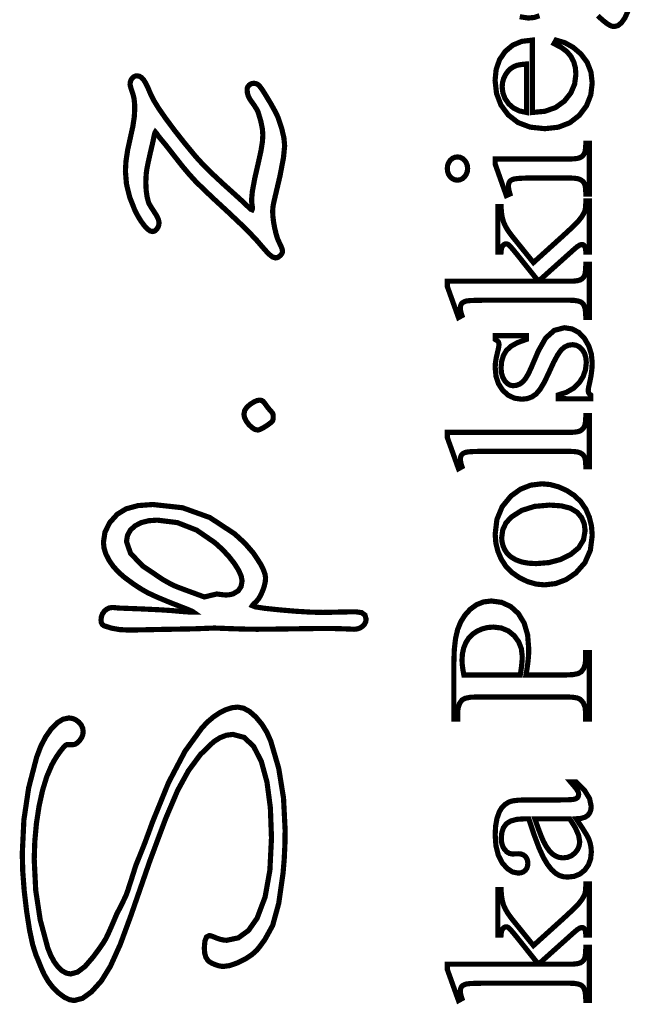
# Model space of a CAD drawing. Header units: millimetres. Extents: x 0 to 6566002, y 0 to 5716629.
# Tile 54 of 99: x 6563996 to 6564003, y 5716330 to 5716341. Entities that reach past the tile are written whole.
import ezdxf

# ---------------------------------------------------------------- set-up
doc = ezdxf.new("R2010")
doc.units = ezdxf.units.MM

msp = doc.modelspace()

# ---------------------------------------------------------------- linework, layer by layer
at = {"color": 0, "linetype": 'Continuous', "const_width": 0.05588551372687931}
for points in [[(6564001.866780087, 5716341.067978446), (6564001.808454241, 5716341.049629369), (6564001.746384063, 5716341.043556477), (6564001.653129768, 5716341.057602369)], [(6564002.83965374, 5716341.162145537), (6564002.787531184, 5716341.044450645), (6564002.7510752, 5716340.993222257), (6564002.713725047, 5716340.962503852), (6564002.675313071, 5716340.952258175), (6564002.658100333, 5716340.953673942), (6564002.640999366, 5716340.958088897), (6564002.623823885, 5716340.965670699), (6564002.593645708, 5716340.984615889), (6564002.556649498, 5716341.013452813), (6564002.512723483, 5716341.05199519), (6564002.495398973, 5716341.069841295)]]:
    msp.add_lwpolyline(points, dxfattribs=at)
for points in [[(6564001.789434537, 5716340.024931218), (6564001.92555302, 5716340.037896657), (6564002.04052815, 5716340.078544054), (6564002.134508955, 5716340.147041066), (6564002.203806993, 5716340.233998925), (6564002.245385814, 5716340.330587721), (6564002.259245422, 5716340.436602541), (6564002.253340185, 5716340.507502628), (6564002.235568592, 5716340.57190137), (6564002.205856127, 5716340.629854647), (6564002.162004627, 5716340.68151149), (6564002.101126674, 5716340.727188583), (6564002.023389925, 5716340.767072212), (6564002.044738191, 5716340.805428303), (6564002.140358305, 5716340.777187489), (6564002.230035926, 5716340.72709544), (6564002.313677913, 5716340.655152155), (6564002.381131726, 5716340.564952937), (6564002.42157421, 5716340.460968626), (6564002.435042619, 5716340.343236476), (6564002.419711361, 5716340.213898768), (6564002.37362444, 5716340.097694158), (6564002.296725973, 5716339.99464127), (6564002.1937476, 5716339.914147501), (6564002.069514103, 5716339.865974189), (6564001.924081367, 5716339.849953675), (6564001.7675833, 5716339.866384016), (6564001.635972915, 5716339.915824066), (6564001.529287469, 5716339.998460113), (6564001.450470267, 5716340.105816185), (6564001.403116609, 5716340.230105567), (6564001.387301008, 5716340.371402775), (6564001.399446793, 5716340.49055069), (6564001.435958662, 5716340.594535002), (6564001.496948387, 5716340.683318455), (6564001.578001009, 5716340.751088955), (6564001.675483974, 5716340.791829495), (6564001.789434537, 5716340.805428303)], [(6564001.726880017, 5716340.024931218), (6564001.726880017, 5716340.547777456), (6564001.669839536, 5716340.542151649), (6564001.625317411, 5716340.533526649), (6564001.59331364, 5716340.521753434), (6564001.556038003, 5716340.49802072), (6564001.524406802, 5716340.467395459), (6564001.498420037, 5716340.429914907), (6564001.479307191, 5716340.388559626), (6564001.467701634, 5716340.34604938), (6564001.463808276, 5716340.302384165), (6564001.471520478, 5716340.236606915), (6564001.494694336, 5716340.175542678), (6564001.533329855, 5716340.119247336), (6564001.585787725, 5716340.07286236), (6564001.650354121, 5716340.041398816)], [(6563997.450669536, 5716340.326433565), (6563997.453035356, 5716340.351880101), (6563997.460225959, 5716340.374290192), (6563997.472315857, 5716340.393477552), (6563997.487628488, 5716340.408529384), (6563997.505306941, 5716340.417452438), (6563997.525258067, 5716340.420395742), (6563997.550499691, 5716340.415794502), (6563997.573878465, 5716340.402139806), (6563997.595301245, 5716340.379617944), (6563997.617376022, 5716340.344577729), (6563997.64271079, 5716340.293367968), (6563997.671137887, 5716340.225821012), (6563997.704296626, 5716340.158218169), (6563997.759250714, 5716340.069099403), (6563997.836149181, 5716339.958278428), (6563997.930502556, 5716339.831716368), (6563998.037839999, 5716339.695430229), (6563998.158496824, 5716339.549475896), (6563998.235376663, 5716339.465368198), (6563998.334741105, 5716339.36641358), (6563998.456608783, 5716339.252742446), (6563998.531607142, 5716339.185456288), (6563998.606344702, 5716339.117853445), (6563998.680895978, 5716339.050101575), (6563998.724505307, 5716339.007088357), (6563998.750957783, 5716338.981399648), (6563998.760532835, 5716338.972867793), (6563998.765841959, 5716338.975513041), (6563998.769027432, 5716338.983337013), (6563998.770070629, 5716338.99619068), (6563998.769865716, 5716339.002263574), (6563998.769213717, 5716339.008802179), (6563998.768170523, 5716339.015843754), (6563998.764351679, 5716339.040396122), (6563998.761967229, 5716339.062973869), (6563998.761128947, 5716339.083614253), (6563998.769623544, 5716339.174484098), (6563998.795144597, 5716339.312782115), (6563998.837617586, 5716339.49835928), (6563998.862654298, 5716339.612552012), (6563998.877799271, 5716339.707128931), (6563998.882866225, 5716339.781959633), (6563998.877110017, 5716339.851592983), (6563998.859710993, 5716339.935030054), (6563998.830576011, 5716340.031898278), (6563998.815319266, 5716340.061517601), (6563998.787301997, 5716340.105052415), (6563998.7465242, 5716340.162372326), (6563998.72783981, 5716340.195382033), (6563998.716569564, 5716340.231633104), (6563998.712787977, 5716340.270995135), (6563998.715153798, 5716340.288953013), (6563998.722307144, 5716340.305010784), (6563998.7344343, 5716340.319112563), (6563998.74926259, 5716340.330513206), (6563998.765674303, 5716340.337275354), (6563998.783501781, 5716340.339492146), (6563998.803676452, 5716340.337536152), (6563998.821056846, 5716340.331537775), (6563998.835717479, 5716340.321310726), (6563998.852091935, 5716340.303501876), (6563998.873272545, 5716340.274683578), (6563998.89937108, 5716340.234539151), (6563998.967197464, 5716340.122861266), (6563999.016432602, 5716340.03450627), (6563999.04722552, 5716339.970014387), (6563999.086494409, 5716339.851611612), (6563999.110059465, 5716339.749881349), (6563999.117920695, 5716339.664544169), (6563999.105216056, 5716339.536733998), (6563999.06715802, 5716339.338303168), (6563999.003876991, 5716339.06908402), (6563998.99540102, 5716339.028976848), (6563998.990315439, 5716338.991794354), (6563998.988638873, 5716338.957536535), (6563998.991153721, 5716338.903346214), (6563998.998623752, 5716338.842654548), (6563999.010918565, 5716338.775368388), (6563999.02643611, 5716338.711230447), (6563999.042549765, 5716338.660393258), (6563999.059334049, 5716338.622949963), (6563999.079043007, 5716338.581911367), (6563999.090965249, 5716338.550578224), (6563999.094970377, 5716338.528931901), (6563999.09219473, 5716338.512911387), (6563999.083756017, 5716338.49692813), (6563999.069523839, 5716338.480907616), (6563999.052758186, 5716338.467010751), (6563999.035713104, 5716338.458795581), (6563999.018556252, 5716338.456113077), (6563998.985825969, 5716338.46702938), (6563998.944861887, 5716338.499815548), (6563998.895552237, 5716338.554452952), (6563998.801124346, 5716338.663541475), (6563998.67214058, 5716338.795282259), (6563998.508917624, 5716338.949544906), (6563998.353220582, 5716339.093319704), (6563998.234091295, 5716339.206431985), (6563998.15145525, 5716339.288453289), (6563998.085044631, 5716339.361626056), (6563998.013250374, 5716339.447075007), (6563997.936184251, 5716339.545005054), (6563997.877839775, 5716339.620133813), (6563997.836745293, 5716339.672088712), (6563997.813198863, 5716339.701074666), (6563997.774544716, 5716339.746956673), (6563997.74907955, 5716339.779742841), (6563997.736784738, 5716339.799414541), (6563997.731866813, 5716339.807424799), (6563997.7274146, 5716339.812286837), (6563997.723428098, 5716339.813944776), (6563997.717373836, 5716339.803289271), (6563997.709419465, 5716339.771434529), (6563997.699155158, 5716339.71845506), (6563997.666667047, 5716339.579579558), (6563997.644368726, 5716339.479171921), (6563997.632278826, 5716339.417455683), (6563997.625907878, 5716339.372020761), (6563997.622107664, 5716339.321556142), (6563997.620822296, 5716339.265856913), (6563997.624194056, 5716339.184897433), (6563997.634197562, 5716339.113811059), (6563997.650758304, 5716339.052299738), (6563997.66051964, 5716339.032851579), (6563997.679800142, 5716339.000791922), (6563997.708692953, 5716338.956064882), (6563997.738908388, 5716338.908748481), (6563997.756922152, 5716338.868846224), (6563997.762883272, 5716338.836525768), (6563997.760517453, 5716338.813053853), (6563997.753345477, 5716338.790830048), (6563997.741255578, 5716338.77022692), (6563997.726390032, 5716338.753722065), (6563997.709996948, 5716338.743737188), (6563997.692188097, 5716338.740384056), (6563997.666238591, 5716338.747425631), (6563997.636935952, 5716338.768718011), (6563997.604261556, 5716338.804484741), (6563997.569631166, 5716338.851056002), (6563997.535876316, 5716338.905861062), (6563997.502978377, 5716338.968471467), (6563997.446049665, 5716339.112581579), (6563997.411810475, 5716339.253468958), (6563997.400372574, 5716339.391282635), (6563997.406333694, 5716339.497409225), (6563997.424328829, 5716339.619127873), (6563997.45448838, 5716339.756364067), (6563997.480456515, 5716339.873965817), (6563997.495899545, 5716339.975845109), (6563997.500985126, 5716340.061834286), (6563997.499122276, 5716340.122339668), (6563997.49358961, 5716340.172822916), (6563997.484480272, 5716340.213414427), (6563997.465814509, 5716340.269579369), (6563997.45448838, 5716340.307153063)], [(6564001.38840009, 5716339.522855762), (6564002.181955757, 5716339.522855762), (6564002.236816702, 5716339.524550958), (6564002.277855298, 5716339.529729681), (6564002.305239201, 5716339.538466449), (6564002.323979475, 5716339.550221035), (6564002.339273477, 5716339.565384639), (6564002.351214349, 5716339.583938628), (6564002.359522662, 5716339.60972048), (6564002.364552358, 5716339.646642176), (6564002.366247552, 5716339.694610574), (6564002.404901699, 5716339.694610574), (6564002.404901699, 5716339.145796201), (6564002.366247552, 5716339.145796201), (6564002.364664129, 5716339.194845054), (6564002.359895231, 5716339.23176675), (6564002.351959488, 5716339.256468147), (6564002.340651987, 5716339.274109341), (6564002.325208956, 5716339.289142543), (6564002.30561177, 5716339.301511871), (6564002.277631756, 5716339.310882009), (6564002.236425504, 5716339.316451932), (6564002.181955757, 5716339.318296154), (6564001.801170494, 5716339.318296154), (6564001.706723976, 5716339.317048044), (6564001.637463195, 5716339.3133596), (6564001.59331364, 5716339.30737985), (6564001.572580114, 5716339.300375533), (6564001.556652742, 5716339.291210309), (6564001.545494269, 5716339.280014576), (6564001.537856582, 5716339.266248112), (6564001.533348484, 5716339.249407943), (6564001.531858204, 5716339.229494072), (6564001.533683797, 5716339.204811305), (6564001.539104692, 5716339.176943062), (6564001.548065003, 5716339.145796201), (6564001.509056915, 5716339.12849032), (6564001.38840009, 5716339.468572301)], [(6564000.872241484, 5716339.420529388), (6564000.875762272, 5716339.453427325), (6564000.886324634, 5716339.48289762), (6564000.903854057, 5716339.508977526), (6564000.926655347, 5716339.529059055), (6564000.952418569, 5716339.541111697), (6564000.981143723, 5716339.545135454), (6564001.00983162, 5716339.541111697), (6564001.035669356, 5716339.529059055), (6564001.058750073, 5716339.508977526), (6564001.076633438, 5716339.48289762), (6564001.087493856, 5716339.453427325), (6564001.09116367, 5716339.420529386), (6564001.087493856, 5716339.387743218), (6564001.076633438, 5716339.358198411), (6564001.058750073, 5716339.331801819), (6564001.035669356, 5716339.311329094), (6564001.00983162, 5716339.298885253), (6564000.981143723, 5716339.294693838), (6564000.952418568, 5716339.298773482), (6564000.926655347, 5716339.310993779), (6564000.903854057, 5716339.331354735), (6564000.886324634, 5716339.357322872), (6564000.875762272, 5716339.387091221)], [(6564000.872241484, 5716338.20455375), (6564001.8552863, 5716338.20455375), (6564001.625671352, 5716338.492047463), (6564001.582751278, 5716338.544542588), (6564001.551865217, 5716338.579880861), (6564001.532957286, 5716338.598099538), (6564001.524257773, 5716338.603650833), (6564001.515725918, 5716338.606836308), (6564001.507212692, 5716338.607842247), (6564001.493315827, 5716338.605588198), (6564001.480890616, 5716338.59882605), (6564001.469676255, 5716338.587611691), (6564001.460864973, 5716338.571144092), (6564001.454996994, 5716338.548696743), (6564001.452072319, 5716338.52021376), (6564001.417441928, 5716338.520213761), (6564001.417441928, 5716339.011000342), (6564001.452072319, 5716339.011000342), (6564001.456002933, 5716338.94749577), (6564001.464907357, 5716338.891517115), (6564001.478915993, 5716338.843120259), (6564001.499779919, 5716338.79664214), (6564001.529306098, 5716338.747407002), (6564001.567569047, 5716338.695340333), (6564001.801170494, 5716338.405797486), (6564002.121226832, 5716338.695340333), (6564002.199019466, 5716338.767320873), (6564002.25514715, 5716338.821604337), (6564002.289758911, 5716338.858227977), (6564002.319396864, 5716338.896136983), (6564002.341266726, 5716338.930636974), (6564002.355256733, 5716338.961783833), (6564002.361366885, 5716338.987472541), (6564002.365036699, 5716339.023276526), (6564002.366247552, 5716339.069158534), (6564002.404901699, 5716339.069158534), (6564002.404901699, 5716338.520213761), (6564002.366247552, 5716338.520213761), (6564002.364328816, 5716338.548286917), (6564002.360118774, 5716338.569467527), (6564002.353785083, 5716338.583792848), (6564002.345141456, 5716338.593200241), (6564002.334541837, 5716338.598770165), (6564002.321744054, 5716338.600595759), (6564002.301904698, 5716338.595137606), (6564002.275396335, 5716338.578744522), (6564002.242312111, 5716338.551379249), (6564001.8552863, 5716338.20455375), (6564002.182682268, 5716338.20455375), (6564002.239443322, 5716338.206342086), (6564002.281580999, 5716338.211595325), (6564002.308909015, 5716338.220164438), (6564002.32716495, 5716338.231788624), (6564002.341508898, 5716338.246412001), (6564002.351959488, 5716338.263885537), (6564002.35941089, 5716338.290282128), (6564002.364179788, 5716338.331413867), (6564002.366247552, 5716338.387243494), (6564002.404901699, 5716338.387243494), (6564002.404901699, 5716337.812684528), (6564002.366247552, 5716337.812684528), (6564002.364198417, 5716337.865459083), (6564002.358032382, 5716337.908509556), (6564002.347842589, 5716337.941910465), (6564002.338416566, 5716337.957912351), (6564002.326196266, 5716337.971138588), (6564002.311107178, 5716337.981440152), (6564002.28169277, 5716337.991704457), (6564002.240672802, 5716337.997907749), (6564002.188177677, 5716338.00001277), (6564001.289389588, 5716338.00001277), (6564001.189820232, 5716337.999044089), (6564001.119926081, 5716337.996193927), (6564001.07970714, 5716337.991574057), (6564001.056905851, 5716337.98443934), (6564001.039246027, 5716337.974882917), (6564001.026764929, 5716337.962960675), (6564001.018773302, 5716337.948504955), (6564001.013985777, 5716337.931236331), (6564001.012383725, 5716337.91119206), (6564001.014376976, 5716337.891129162), (6564001.020449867, 5716337.865347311), (6564001.030807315, 5716337.833734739), (6564000.99287968, 5716337.812684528), (6564000.872241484, 5716338.14814664)], [(6564001.38840009, 5716337.617755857), (6564001.724681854, 5716337.617755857), (6564001.724681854, 5716337.576978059), (6564001.630347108, 5716337.542906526), (6564001.558496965, 5716337.502892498), (6564001.509056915, 5716337.456991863), (6564001.477462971, 5716337.403416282), (6564001.458424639, 5716337.341141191), (6564001.452072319, 5716337.270110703), (6564001.456487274, 5716337.216237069), (6564001.469806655, 5716337.169833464), (6564001.492104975, 5716337.130769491), (6564001.519619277, 5716337.101317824), (6564001.549052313, 5716337.083639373), (6564001.580404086, 5716337.077752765), (6564001.618685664, 5716337.082093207), (6564001.653185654, 5716337.09515179), (6564001.683829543, 5716337.116909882), (6564001.713858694, 5716337.151298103), (6564001.745135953, 5716337.203197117), (6564001.777624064, 5716337.272681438), (6564001.854187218, 5716337.452371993), (6564001.93278088, 5716337.591582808), (6564002.026594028, 5716337.675075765), (6564002.135608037, 5716337.702906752), (6564002.219510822, 5716337.689959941), (6564002.291808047, 5716337.651082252), (6564002.352686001, 5716337.586217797), (6564002.398381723, 5716337.505593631), (6564002.425877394, 5716337.418710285), (6564002.435042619, 5716337.325716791), (6564002.431484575, 5716337.253102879), (6564002.420735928, 5716337.174173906), (6564002.402703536, 5716337.088743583), (6564002.396835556, 5716337.06337156), (6564002.393221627, 5716337.041147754), (6564002.391992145, 5716337.022221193), (6564002.395084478, 5716337.004691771), (6564002.404398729, 5716336.989844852), (6564002.420009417, 5716336.977643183), (6564002.420009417, 5716336.937219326), (6564002.067539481, 5716336.937219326), (6564002.067539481, 5716336.977643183), (6564002.159750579, 5716337.007765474), (6564002.235549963, 5716337.051859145), (6564002.294900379, 5716337.109793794), (6564002.337466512, 5716337.177228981), (6564002.362968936, 5716337.249917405), (6564002.371463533, 5716337.327765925), (6564002.366657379, 5716337.381080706), (6564002.35220166, 5716337.427409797), (6564002.328040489, 5716337.466753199), (6564002.296725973, 5716337.496484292), (6564002.261685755, 5716337.514293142), (6564002.222808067, 5716337.520217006), (6564002.175826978, 5716337.513585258), (6564002.134155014, 5716337.493671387), (6564002.097680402, 5716337.460363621), (6564002.060907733, 5716337.407495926), (6564002.018136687, 5716337.327970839), (6564001.969330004, 5716337.22171385), (6564001.919405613, 5716337.116332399), (6564001.872759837, 5716337.038353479), (6564001.829485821, 5716336.987683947), (6564001.784833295, 5716336.956853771), (6564001.733157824, 5716336.938337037), (6564001.674291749, 5716336.932171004), (6564001.597393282, 5716336.942807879), (6564001.529417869, 5716336.974662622), (6564001.470477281, 5716337.027660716), (6564001.424986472, 5716337.097536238), (6564001.397565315, 5716337.179930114), (6564001.38840009, 5716337.274730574), (6564001.391212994, 5716337.322475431), (6564001.399558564, 5716337.376367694), (6564001.413418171, 5716337.436388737), (6564001.422341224, 5716337.47372026), (6564001.427780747, 5716337.501644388), (6564001.42962497, 5716337.520217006), (6564001.42876806, 5716337.532567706), (6564001.426178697, 5716337.542869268), (6564001.421856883, 5716337.55130798), (6564001.414740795, 5716337.559001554), (6564001.403638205, 5716337.567607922), (6564001.38840009, 5716337.576978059)], [(6563998.678977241, 5716336.770084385), (6563998.687062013, 5716336.810172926), (6563998.71126044, 5716336.847169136), (6563998.751591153, 5716336.880905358), (6563998.788587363, 5716336.903483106), (6563998.819156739, 5716336.917156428), (6563998.843336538, 5716336.921757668), (6563998.860139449, 5716336.920528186), (6563998.873533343, 5716336.916877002), (6563998.88353685, 5716336.910822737), (6563998.895254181, 5716336.898155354), (6563998.914013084, 5716336.873379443), (6563998.940148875, 5716336.836457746), (6563998.963769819, 5716336.810266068), (6563998.979715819, 5716336.791488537), (6563998.987968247, 5716336.780348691), (6563998.991619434, 5716336.770866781), (6563998.993687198, 5716336.758273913), (6563998.994357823, 5716336.742439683), (6563998.993258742, 5716336.721016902), (6563998.989886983, 5716336.704791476), (6563998.984149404, 5716336.693595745), (6563998.972692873, 5716336.682604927), (6563998.952443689, 5716336.666919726), (6563998.923569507, 5716336.646204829), (6563998.880723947, 5716336.62016218), (6563998.848869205, 5716336.604681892), (6563998.828005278, 5716336.599559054), (6563998.797398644, 5716336.606172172), (6563998.765227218, 5716336.626048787), (6563998.731211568, 5716336.659337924), (6563998.702113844, 5716336.698234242), (6563998.684752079, 5716336.735044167)], [(6564000.872241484, 5716336.574336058), (6564002.181955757, 5716336.574336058), (6564002.236798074, 5716336.576143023), (6564002.277743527, 5716336.58141489), (6564002.304866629, 5716336.589965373), (6564002.323197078, 5716336.602018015), (6564002.338472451, 5716336.61790813), (6564002.350487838, 5716336.637561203), (6564002.359131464, 5716336.665056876), (6564002.364459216, 5716336.704828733), (6564002.366247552, 5716336.757025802), (6564002.404901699, 5716336.757025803), (6564002.404901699, 5716336.203591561), (6564002.366247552, 5716336.203591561), (6564002.364664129, 5716336.249864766), (6564002.359895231, 5716336.285091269), (6564002.351959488, 5716336.309215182), (6564002.340651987, 5716336.326893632), (6564002.325208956, 5716336.341815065), (6564002.30561177, 5716336.353867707), (6564002.277631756, 5716336.362660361), (6564002.236425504, 5716336.367988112), (6564002.181955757, 5716336.369795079), (6564001.284993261, 5716336.369795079), (6564001.187864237, 5716336.368826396), (6564001.11944174, 5716336.366013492), (6564001.07970714, 5716336.361430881), (6564001.056943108, 5716336.354426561), (6564001.03946957, 5716336.345149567), (6564001.027491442, 5716336.333637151), (6564001.019592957, 5716336.31957263), (6564001.014991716, 5716336.303347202), (6564001.013482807, 5716336.284793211), (6564001.015345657, 5716336.261470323), (6564001.021064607, 5716336.234440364), (6564001.030807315, 5716336.203591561), (6564000.99287968, 5716336.182559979), (6564000.872241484, 5716336.51925157)], [(6564001.38840009, 5716335.475850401), (6564001.407382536, 5716335.635459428), (6564001.464199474, 5716335.772770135), (6564001.558701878, 5716335.887801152), (6564001.660637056, 5716335.961122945), (6564001.772016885, 5716336.005048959), (6564001.892766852, 5716336.019653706), (6564001.981699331, 5716336.011531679), (6564002.071190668, 5716335.987221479), (6564002.161334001, 5716335.946834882), (6564002.244473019, 5716335.892271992), (6564002.312802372, 5716335.825432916), (6564002.366247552, 5716335.746466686), (6564002.404529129, 5716335.658223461), (6564002.427442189, 5716335.563497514), (6564002.435042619, 5716335.462344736), (6564002.415315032, 5716335.303611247), (6564002.356095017, 5716335.168386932), (6564002.257345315, 5716335.05656002), (6564002.153267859, 5716334.985995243), (6564002.041161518, 5716334.943559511), (6564001.921156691, 5716334.929383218), (6564001.830584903, 5716334.937952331), (6564001.740646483, 5716334.963659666), (6564001.651117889, 5716335.006467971), (6564001.569450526, 5716335.063266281), (6564001.503319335, 5716335.130906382), (6564001.45279883, 5716335.209313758), (6564001.416976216, 5716335.294781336), (6564001.395534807, 5716335.383639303)], [(6563998.100543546, 5716334.636673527), (6563998.132379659, 5716334.636673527), (6563998.124089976, 5716334.642466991), (6563998.099090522, 5716334.65394215), (6563998.057213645, 5716334.670931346), (6563997.872679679, 5716334.743079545), (6563997.734437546, 5716334.80067888), (6563997.642468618, 5716334.84365484), (6563997.568103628, 5716334.885960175), (6563997.483846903, 5716334.941566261), (6563997.389586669, 5716335.010566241), (6563997.324535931, 5716335.067923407), (6563997.269414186, 5716335.129155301), (6563997.22390475, 5716335.194280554), (6563997.190373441, 5716335.260411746), (6563997.170124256, 5716335.324959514), (6563997.163324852, 5716335.388203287), (6563997.179904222, 5716335.498018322), (6563997.229605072, 5716335.598984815), (6563997.312427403, 5716335.691382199), (6563997.40838283, 5716335.749689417), (6563997.536751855, 5716335.78467375), (6563997.697255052, 5716335.796335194), (6563998.017274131, 5716335.76112732), (6563998.310971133, 5716335.655615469), (6563998.578290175, 5716335.480023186), (6563998.689539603, 5716335.378013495), (6563998.782253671, 5716335.270508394), (6563998.856097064, 5716335.157843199), (6563998.887318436, 5716335.096089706), (6563998.905946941, 5716335.044842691), (6563998.912131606, 5716335.003971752), (6563998.908536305, 5716334.961666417), (6563998.897731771, 5716334.914666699), (6563998.879718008, 5716334.862637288), (6563998.857624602, 5716334.814035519), (6563998.834804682, 5716334.776312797), (6563998.811444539, 5716334.749618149), (6563998.787674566, 5716334.727580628), (6563998.773516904, 5716334.712659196), (6563998.768822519, 5716334.705170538), (6563998.801292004, 5716334.692335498), (6563998.898588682, 5716334.677246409), (6563999.060582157, 5716334.659996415), (6563999.242638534, 5716334.644702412), (6563999.399062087, 5716334.635406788), (6563999.530169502, 5716334.632277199), (6563999.563961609, 5716334.632537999), (6563999.598033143, 5716334.633283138), (6563999.63270079, 5716334.634475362), (6563999.738622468, 5716334.636915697), (6563999.82317725, 5716334.638387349), (6563999.886253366, 5716334.63887169), (6563999.947373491, 5716334.630134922), (6563999.984127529, 5716334.60386873), (6563999.996403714, 5716334.560110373), (6563999.992175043, 5716334.531198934), (6563999.979433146, 5716334.505491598), (6563999.958196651, 5716334.482876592), (6563999.931222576, 5716334.465179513), (6563999.901137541, 5716334.454449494), (6563999.867755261, 5716334.450835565), (6563999.853299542, 5716334.451077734), (6563999.837837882, 5716334.451804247), (6563999.821258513, 5716334.453033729), (6563999.717646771, 5716334.456629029), (6563999.633539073, 5716334.458771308), (6563999.568972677, 5716334.459479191), (6563999.480207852, 5716334.458771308), (6563999.308024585, 5716334.456629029), (6563999.052292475, 5716334.453033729), (6563998.975859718, 5716334.451804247), (6563998.895589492, 5716334.451077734), (6563998.811444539, 5716334.450835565), (6563998.699133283, 5716334.452288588), (6563998.549266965, 5716334.456647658), (6563998.361715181, 5716334.46396866), (6563998.134279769, 5716334.455157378), (6563997.767950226, 5716334.448562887), (6563997.568532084, 5716334.444241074), (6563997.436083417, 5716334.442098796), (6563997.338414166, 5716334.447221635), (6563997.249388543, 5716334.462701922), (6563997.169118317, 5716334.488744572), (6563997.151551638, 5716334.50234338), (6563997.140877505, 5716334.522927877), (6563997.13730083, 5716334.550647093), (6563997.141324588, 5716334.586097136), (6563997.153433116, 5716334.617970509), (6563997.173589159, 5716334.646136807), (6563997.199464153, 5716334.667988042), (6563997.228431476, 5716334.681139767), (6563997.260211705, 5716334.685517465), (6563997.274052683, 5716334.684809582), (6563997.295251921, 5716334.682816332), (6563997.323939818, 5716334.679649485), (6563997.581087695, 5716334.669739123), (6563997.775215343, 5716334.660443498), (6563997.906192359, 5716334.651930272), (6563997.997509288, 5716334.643454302), (6563998.062336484, 5716334.638368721)], [(6564001.458666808, 5716335.437475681), (6564001.462355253, 5716335.393996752), (6564001.473569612, 5716335.350238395), (6564001.492477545, 5716335.30620061), (6564001.520886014, 5716335.265087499), (6564001.560546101, 5716335.229544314), (6564001.611737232, 5716335.199720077), (6564001.673770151, 5716335.176937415), (6564001.746607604, 5716335.16331998), (6564001.830212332, 5716335.158793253), (6564001.967467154, 5716335.169728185), (6564002.091439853, 5716335.202477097), (6564002.202186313, 5716335.256928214), (6564002.289013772, 5716335.329169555), (6564002.341154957, 5716335.415345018), (6564002.35855398, 5716335.515380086), (6564002.348997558, 5716335.590285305), (6564002.320291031, 5716335.656081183), (6564002.272453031, 5716335.712804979), (6564002.201068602, 5716335.755892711), (6564002.102281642, 5716335.781674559), (6564001.975943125, 5716335.790243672), (6564001.812943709, 5716335.775899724), (6564001.674999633, 5716335.732737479), (6564001.562073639, 5716335.660589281), (6564001.504530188, 5716335.597028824), (6564001.470104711, 5716335.522663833)], [(6563997.411884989, 5716335.397666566), (6563997.455401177, 5716335.270340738), (6563997.585986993, 5716335.133477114), (6563997.803661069, 5716334.987243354), (6563997.85248638, 5716334.959300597), (6563997.891811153, 5716334.937989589), (6563997.921523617, 5716334.92314267), (6563997.958035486, 5716334.907792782), (6563998.017739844, 5716334.88502875), (6563998.100543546, 5716334.854645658), (6563998.251490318, 5716334.799207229), (6563998.385913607, 5716334.831322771), (6563998.431609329, 5716334.825231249), (6563998.464116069, 5716334.821598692), (6563998.483452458, 5716334.820406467), (6563998.511898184, 5716334.821840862), (6563998.538648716, 5716334.826181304), (6563998.563704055, 5716334.833446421), (6563998.616329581, 5716334.864835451), (6563998.648016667, 5716334.910978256), (6563998.658597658, 5716334.97198661), (6563998.649264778, 5716335.024481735), (6563998.621247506, 5716335.087557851), (6563998.574545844, 5716335.161513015), (6563998.513965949, 5716335.238746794), (6563998.444351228, 5716335.313093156), (6563998.365534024, 5716335.384533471), (6563998.168686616, 5716335.519869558), (6563997.96146313, 5716335.600959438), (6563997.743751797, 5716335.62795214), (6563997.649901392, 5716335.621115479), (6563997.56981745, 5716335.600493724), (6563997.503630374, 5716335.565975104), (6563997.453482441, 5716335.519552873), (6563997.422913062, 5716335.463443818)], [(6564001.720639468, 5716333.95747825), (6564002.146300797, 5716333.95747825), (6564002.22662691, 5716333.961408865), (6564002.283723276, 5716333.973088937), (6564002.317701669, 5716333.992388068), (6564002.34407963, 5716334.028918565), (6564002.359895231, 5716334.076048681), (6564002.36514847, 5716334.133852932), (6564002.36514847, 5716334.198251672), (6564002.404901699, 5716334.19825167), (6564002.404901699, 5716333.481929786), (6564002.36514847, 5716333.481929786), (6564002.36514847, 5716333.544558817), (6564002.35842358, 5716333.608566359), (6564002.338304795, 5716333.659068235), (6564002.304866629, 5716333.696083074), (6564002.272248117, 5716333.709868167), (6564002.219361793, 5716333.718176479), (6564002.146300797, 5716333.720952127), (6564001.201910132, 5716333.720952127), (6564001.121565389, 5716333.717282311), (6564001.064524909, 5716333.70621698), (6564001.030807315, 5716333.687718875), (6564001.004447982, 5716333.65040598), (6564000.988632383, 5716333.602661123), (6564000.983341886, 5716333.544558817), (6564000.983341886, 5716333.481929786), (6564000.943234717, 5716333.481929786), (6564000.943234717, 5716334.094695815), (6564000.947761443, 5716334.233627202), (6564000.961285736, 5716334.35148975), (6564000.983714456, 5716334.448264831), (6564001.016798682, 5716334.530230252), (6564001.062326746, 5716334.602974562), (6564001.120205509, 5716334.666739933), (6564001.188143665, 5716334.716142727), (6564001.263924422, 5716334.745724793), (6564001.34754778, 5716334.755560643), (6564001.459374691, 5716334.740546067), (6564001.556429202, 5716334.695520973), (6564001.638562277, 5716334.620466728), (6564001.700837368, 5716334.517991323), (6564001.738280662, 5716334.390758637), (6564001.75078039, 5716334.238656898), (6564001.749923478, 5716334.197413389), (6564001.747352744, 5716334.153878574), (6564001.743086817, 5716334.108182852), (6564001.737144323, 5716334.06023308), (6564001.729692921, 5716334.009936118)], [(6564001.659184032, 5716333.95747825), (6564001.665648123, 5716333.999597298), (6564001.671069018, 5716334.038325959), (6564001.675390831, 5716334.073720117), (6564001.678185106, 5716334.105705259), (6564001.679917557, 5716334.134430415), (6564001.68051367, 5716334.159970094), (6564001.670938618, 5716334.241488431), (6564001.642045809, 5716334.315257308), (6564001.59368621, 5716334.381388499), (6564001.530256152, 5716334.433008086), (6564001.455481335, 5716334.464024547), (6564001.369268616, 5716334.474381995), (6564001.307477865, 5716334.469482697), (6564001.248704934, 5716334.454747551), (6564001.193024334, 5716334.430157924), (6564001.143248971, 5716334.396328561), (6564001.102676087, 5716334.354470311), (6564001.071287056, 5716334.304378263), (6564001.048690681, 5716334.247524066), (6564001.0352409, 5716334.185733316), (6564001.030807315, 5716334.119117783), (6564001.033005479, 5716334.073384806), (6564001.03973037, 5716334.019529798), (6564001.051037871, 5716333.95747825)], [(6563996.416731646, 5716331.971195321), (6563996.432882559, 5716331.635099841), (6563996.481465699, 5716331.316384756), (6563996.562592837, 5716331.014826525), (6563996.594615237, 5716330.933997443), (6563996.631704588, 5716330.865127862), (6563996.673488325, 5716330.80859035), (6563996.718029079, 5716330.766601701), (6563996.76374343, 5716330.741248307), (6563996.810482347, 5716330.732753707), (6563996.88395317, 5716330.752928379), (6563996.964223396, 5716330.813433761), (6563997.051274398, 5716330.914269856), (6563997.113977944, 5716330.999029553), (6563997.159692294, 5716331.065160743), (6563997.188845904, 5716331.112514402), (6563997.215186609, 5716331.166965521), (6563997.2534123, 5716331.25317824), (6563997.303560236, 5716331.371338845), (6563997.308049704, 5716331.381510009), (6563997.319208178, 5716331.403361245), (6563997.337296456, 5716331.436911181), (6563997.371926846, 5716331.506619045), (6563997.396758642, 5716331.558369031), (6563997.411884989, 5716331.592086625), (6563997.429470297, 5716331.643110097), (6563997.463038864, 5716331.746647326), (6563997.512497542, 5716331.902698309), (6563997.544333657, 5716331.981627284), (6563997.56981745, 5716332.045020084), (6563997.588930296, 5716332.092858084), (6563997.610036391, 5716332.146526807), (6563997.645393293, 5716332.241811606), (6563997.695336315, 5716332.378600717), (6563997.866290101, 5716332.798189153), (6563998.042925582, 5716333.13419149), (6563998.225373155, 5716333.386663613), (6563998.286809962, 5716333.451546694), (6563998.351469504, 5716333.506370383), (6563998.419649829, 5716333.551320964), (6563998.487364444, 5716333.584684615), (6563998.551409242, 5716333.604579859), (6563998.611430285, 5716333.61115572), (6563998.674934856, 5716333.599233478), (6563998.740563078, 5716333.563317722), (6563998.808352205, 5716333.503278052), (6563998.872285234, 5716333.426435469), (6563998.925488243, 5716333.340036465), (6563998.968240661, 5716333.243801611), (6563999.054248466, 5716332.949024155), (6563999.105849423, 5716332.628874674), (6563999.123062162, 5716332.283111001), (6563999.120528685, 5716332.122514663), (6563999.113040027, 5716331.96871773), (6563999.100763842, 5716331.8217202), (6563999.05458378, 5716331.496634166), (6563998.988620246, 5716331.256084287), (6563998.902593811, 5716331.100126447), (6563998.888007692, 5716331.081125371), (6563998.873663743, 5716331.061788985), (6563998.859915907, 5716331.041819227), (6563998.818094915, 5716330.98908193), (6563998.765208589, 5716330.941541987), (6563998.701275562, 5716330.899031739), (6563998.6069967, 5716330.851603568), (6563998.525422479, 5716330.823139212), (6563998.456608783, 5716330.813657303), (6563998.429839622, 5716330.81606038), (6563998.399121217, 5716330.823157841), (6563998.364285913, 5716330.834856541), (6563998.331630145, 5716330.84944266), (6563998.306463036, 5716330.864401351), (6563998.28910127, 5716330.880030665), (6563998.268311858, 5716330.911773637), (6563998.255718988, 5716330.955848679), (6563998.251490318, 5716331.01190185), (6563998.25745144, 5716331.086732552), (6563998.275465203, 5716331.131739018), (6563998.305680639, 5716331.146772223), (6563998.321589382, 5716331.143884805), (6563998.346439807, 5716331.135334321), (6563998.380194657, 5716331.121251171), (6563998.421028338, 5716331.107223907), (6563998.458303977, 5716331.098673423), (6563998.492338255, 5716331.095804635), (6563998.618471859, 5716331.122294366), (6563998.728026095, 5716331.201912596), (6563998.821038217, 5716331.334808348), (6563998.907046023, 5716331.563044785), (6563998.958665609, 5716331.851320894), (6563998.975859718, 5716332.200009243), (6563998.963769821, 5716332.526734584), (6563998.927462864, 5716332.801151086), (6563998.866957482, 5716333.022886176), (6563998.784079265, 5716333.186202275), (6563998.681827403, 5716333.28405781), (6563998.559885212, 5716333.316620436), (6563998.489115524, 5716333.307641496), (6563998.419333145, 5716333.28068605), (6563998.35027728, 5716333.235735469), (6563998.208812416, 5716333.098983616), (6563998.080126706, 5716332.924751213), (6563997.964127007, 5716332.713094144), (6563997.835105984, 5716332.410194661), (6563997.66711413, 5716331.960670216), (6563997.460281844, 5716331.364744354), (6563997.3449714, 5716331.051524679), (6563997.238565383, 5716330.815892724), (6563997.141101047, 5716330.657736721), (6563997.035533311, 5716330.540395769), (6563996.937864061, 5716330.469849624), (6563996.848037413, 5716330.446284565), (6563996.796026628, 5716330.455505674), (6563996.739321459, 5716330.483019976), (6563996.677959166, 5716330.528659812), (6563996.618925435, 5716330.587022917), (6563996.567957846, 5716330.652818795), (6563996.525037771, 5716330.726233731), (6563996.509147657, 5716330.760268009), (6563996.488451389, 5716330.808534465), (6563996.463228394, 5716330.871219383), (6563996.456242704, 5716330.888264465), (6563996.446872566, 5716330.910339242), (6563996.435211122, 5716330.937592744), (6563996.400170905, 5716331.047929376), (6563996.366583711, 5716331.205563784), (6563996.33457994, 5716331.410644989), (6563996.308649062, 5716331.631467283), (6563996.293187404, 5716331.837573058), (6563996.288083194, 5716332.0287574), (6563996.305277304, 5716332.393224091), (6563996.356878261, 5716332.740515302), (6563996.442904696, 5716333.071003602), (6563996.487016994, 5716333.187394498), (6563996.539251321, 5716333.288714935), (6563996.59955179, 5716333.375002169), (6563996.663950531, 5716333.441077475), (6563996.727361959, 5716333.480607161), (6563996.790102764, 5716333.493740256), (6563996.829353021, 5716333.488673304), (6563996.865455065, 5716333.473565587), (6563996.898353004, 5716333.448566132), (6563996.924283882, 5716333.417270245), (6563996.939745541, 5716333.383217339), (6563996.94484975, 5716333.346537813), (6563996.940639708, 5716333.314031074), (6563996.928084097, 5716333.282157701), (6563996.907294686, 5716333.2510481), (6563996.882239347, 5716333.225564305), (6563996.856774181, 5716333.210251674), (6563996.830880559, 5716333.205147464), (6563996.769704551, 5716333.207345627), (6563996.753944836, 5716333.198869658), (6563996.729541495, 5716333.173534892), (6563996.696364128, 5716333.131508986), (6563996.661603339, 5716333.081714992), (6563996.631220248, 5716333.032852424), (6563996.605363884, 5716332.984977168), (6563996.552011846, 5716332.860911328), (6563996.50661418, 5716332.713336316), (6563996.469021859, 5716332.542587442), (6563996.440725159, 5716332.357010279), (6563996.423344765, 5716332.166440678)], [(6564002.262561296, 5716332.40646896), (6564002.329847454, 5716332.304999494), (6564002.37511472, 5716332.232162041), (6564002.398307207, 5716332.187919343), (6564002.413377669, 5716332.142819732), (6564002.422468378, 5716332.095689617), (6564002.425523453, 5716332.046584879), (6564002.417680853, 5716331.972890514), (6564002.394227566, 5716331.908454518), (6564002.355256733, 5716331.853332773), (6564002.30361852, 5716331.811232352), (6564002.242181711, 5716331.785990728), (6564002.170946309, 5716331.777570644), (6564002.124915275, 5716331.781668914), (6564002.083261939, 5716331.793982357), (6564002.045837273, 5716331.814604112), (6564001.998129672, 5716331.856574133), (6564001.952154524, 5716331.915123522), (6564001.907874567, 5716331.990177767), (6564001.861750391, 5716332.092001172), (6564001.809422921, 5716332.230783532), (6564001.75078039, 5716332.40646896), (6564001.711772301, 5716332.40646896), (6564001.623752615, 5716332.400545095), (6564001.556149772, 5716332.382736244), (6564001.509056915, 5716332.35300515), (6564001.478673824, 5716332.311724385), (6564001.460380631, 5716332.259657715), (6564001.454270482, 5716332.196861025), (6564001.458312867, 5716332.14859457), (6564001.470533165, 5716332.107444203), (6564001.491005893, 5716332.073503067), (6564001.516564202, 5716332.047534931), (6564001.544525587, 5716332.031961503), (6564001.574908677, 5716332.026782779), (6564001.637463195, 5716332.029278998), (6564001.668013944, 5716332.026056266), (6564001.693497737, 5716332.016369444), (6564001.713970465, 5716332.00023716), (6564001.728966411, 5716331.978888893), (6564001.737908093, 5716331.953628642), (6564001.740888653, 5716331.924475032), (6564001.737796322, 5716331.895675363), (6564001.728482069, 5716331.870731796), (6564001.712871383, 5716331.849513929), (6564001.691877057, 5716331.833418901), (6564001.666411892, 5716331.82371345), (6564001.636364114, 5716331.82047209), (6564001.576268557, 5716331.832561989), (6564001.519507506, 5716331.868794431), (6564001.466006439, 5716331.9290949), (6564001.422993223, 5716332.011172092), (6564001.397080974, 5716332.11271607), (6564001.38840009, 5716332.233819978), (6564001.393318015, 5716332.327987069), (6564001.408034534, 5716332.410194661), (6564001.432549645, 5716332.480535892), (6564001.459151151, 5716332.524722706), (6564001.494079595, 5716332.560470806), (6564001.537353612, 5716332.587836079), (6564001.578988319, 5716332.600112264), (6564001.642120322, 5716332.607377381), (6564001.726880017, 5716332.609761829), (6564002.062044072, 5716332.609761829), (6564002.144084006, 5716332.610451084), (6564002.20183237, 5716332.612556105), (6564002.235270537, 5716332.616076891), (6564002.254010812, 5716332.621087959), (6564002.268187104, 5716332.627794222), (6564002.277594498, 5716332.636232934), (6564002.283760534, 5716332.646348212), (6564002.28743035, 5716332.657320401), (6564002.28865983, 5716332.669093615), (6564002.28780292, 5716332.681686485), (6564002.285213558, 5716332.693236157), (6564002.280891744, 5716332.703574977), (6564002.265970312, 5716332.726189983), (6564002.239685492, 5716332.759423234), (6564002.202186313, 5716332.803311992), (6564002.262561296, 5716332.803311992), (6564002.352406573, 5716332.712870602), (6564002.406391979, 5716332.624888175), (6564002.424424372, 5716332.539439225), (6564002.420344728, 5716332.502107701), (6564002.408087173, 5716332.47010393), (6564002.387595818, 5716332.443427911), (6564002.357454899, 5716332.423365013), (6564002.315727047, 5716332.4110702)], [(6564002.192667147, 5716332.40646896), (6564001.816278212, 5716332.40646896), (6564001.855398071, 5716332.296970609), (6564001.885930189, 5716332.216905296), (6564001.907874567, 5716332.166123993), (6564001.93999011, 5716332.107146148), (6564001.973111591, 5716332.060723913), (6564002.007183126, 5716332.026782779), (6564002.042800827, 5716332.003310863), (6564002.080523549, 5716331.989320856), (6564002.12050032, 5716331.984682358), (6564002.169195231, 5716331.990568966), (6564002.212152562, 5716332.008247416), (6564002.249279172, 5716332.03771771), (6564002.277594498, 5716332.074881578), (6564002.294676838, 5716332.11558486), (6564002.300395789, 5716332.159753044), (6564002.288399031, 5716332.228976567), (6564002.252464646, 5716332.311184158)], [(6564000.872241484, 5716330.83763219), (6564001.8552863, 5716330.83763219), (6564001.625671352, 5716331.1251259), (6564001.582751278, 5716331.177639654), (6564001.551865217, 5716331.212996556), (6564001.532957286, 5716331.231177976), (6564001.524257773, 5716331.2367479), (6564001.515725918, 5716331.239933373), (6564001.507212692, 5716331.240939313), (6564001.493315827, 5716331.238666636), (6564001.480890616, 5716331.231904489), (6564001.469676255, 5716331.220690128), (6564001.460864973, 5716331.204259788), (6564001.454996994, 5716331.181849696), (6564001.452072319, 5716331.153366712), (6564001.417441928, 5716331.153366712), (6564001.417441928, 5716331.644097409), (6564001.452072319, 5716331.644097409), (6564001.456002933, 5716331.580592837), (6564001.464907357, 5716331.524651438), (6564001.478915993, 5716331.476217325), (6564001.499779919, 5716331.429776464), (6564001.529306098, 5716331.38050407), (6564001.567569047, 5716331.328437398), (6564001.801170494, 5716331.038875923), (6564002.121226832, 5716331.328437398), (6564002.199019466, 5716331.400399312), (6564002.25514715, 5716331.454701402), (6564002.289758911, 5716331.491325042), (6564002.319396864, 5716331.529215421), (6564002.341266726, 5716331.56373404), (6564002.355256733, 5716331.5948809), (6564002.361366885, 5716331.620569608), (6564002.365036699, 5716331.656373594), (6564002.366247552, 5716331.702255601), (6564002.404901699, 5716331.702255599), (6564002.404901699, 5716331.153366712), (6564002.366247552, 5716331.153366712), (6564002.364328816, 5716331.181421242), (6564002.360118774, 5716331.202583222), (6564002.353785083, 5716331.216945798), (6564002.345141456, 5716331.226334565), (6564002.334541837, 5716331.231904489), (6564002.321744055, 5716331.233748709), (6564002.301904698, 5716331.228290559), (6564002.275396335, 5716331.211878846), (6564002.242312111, 5716331.184457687), (6564001.8552863, 5716330.83763219), (6564002.182682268, 5716330.83763219), (6564002.239443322, 5716330.839439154), (6564002.281580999, 5716330.84471102), (6564002.308909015, 5716330.853261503), (6564002.32716495, 5716330.86490432), (6564002.341508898, 5716330.879509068), (6564002.351959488, 5716330.896963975), (6564002.35941089, 5716330.923379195), (6564002.364179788, 5716330.964529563), (6564002.366247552, 5716331.020321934), (6564002.404901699, 5716331.020321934), (6564002.404901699, 5716330.445781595), (6564002.366247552, 5716330.445781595), (6564002.364198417, 5716330.498537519), (6564002.358032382, 5716330.541606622), (6564002.347842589, 5716330.575007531), (6564002.338416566, 5716330.590990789), (6564002.326196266, 5716330.604217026), (6564002.311107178, 5716330.614537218), (6564002.28169277, 5716330.624782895), (6564002.240672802, 5716330.631004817), (6564002.188177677, 5716330.633091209), (6564001.289389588, 5716330.633091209), (6564001.189820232, 5716330.632122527), (6564001.119926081, 5716330.629309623), (6564001.07970714, 5716330.62472701), (6564001.056905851, 5716330.617592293), (6564001.039246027, 5716330.608017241), (6564001.026764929, 5716330.596132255), (6564001.018773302, 5716330.581602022), (6564001.013985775, 5716330.564333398), (6564001.012383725, 5716330.544345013), (6564001.014376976, 5716330.524244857), (6564001.020449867, 5716330.498463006), (6564001.030807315, 5716330.466906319), (6564000.99287968, 5716330.445781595), (6564000.872241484, 5716330.78131822)]]:
    msp.add_lwpolyline(points, close=True, dxfattribs=at)

doc.saveas('drawing.dxf')
